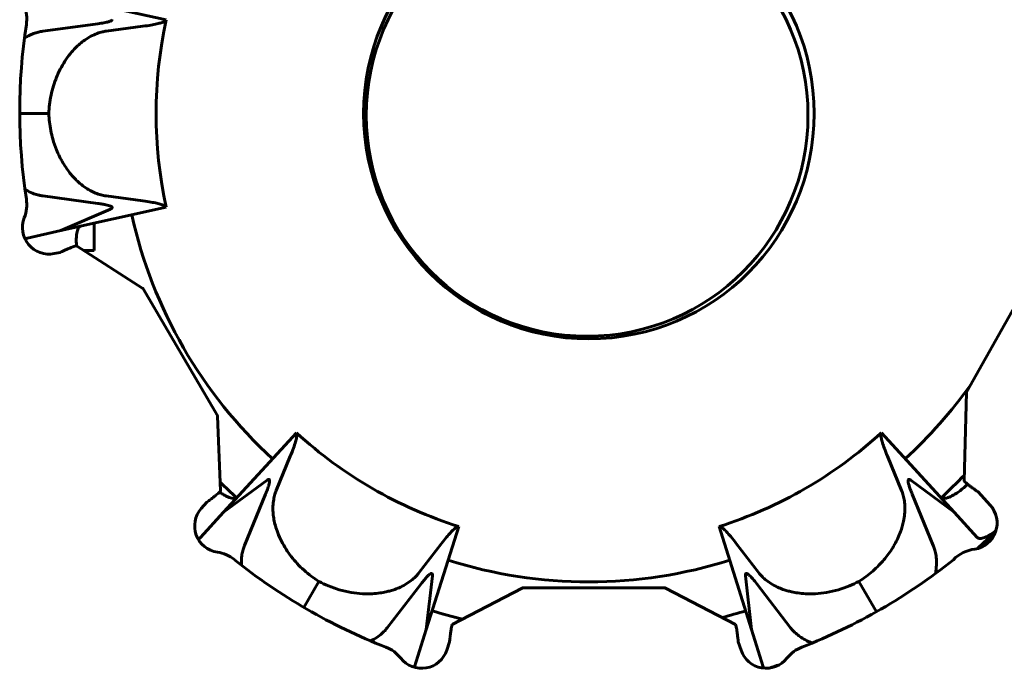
# Model space of a CAD drawing. Header units: millimetres. Extents: x -112 to 98, y -171 to 88.
# Tile 17 of 129: x -68.01 to -62.43, y 2.12 to 5.79. Entities that reach past the tile are written whole.
import ezdxf

# ---------------------------------------------------------------- set-up
doc = ezdxf.new("R2010")
doc.units = ezdxf.units.MM
doc.linetypes.add('K5LT32768', pattern=[0])

msp = doc.modelspace()

# ---------------------------------------------------------------- linework, layer by layer
at = {"color": 150, "linetype": 'K5LT32768', "lineweight": 60, "true_color": 0x0080ff}
for p, q in [((-67.7714, 5.922), (-67.1754, 5.7899)), ((-67.7714, 5.922), (-67.1754, 5.7899)), ((-67.5636, 5.7676), (-67.8743, 5.7258)), ((-67.5636, 5.7676), (-67.8743, 5.7258)), ((-67.3075, 5.7536), (-67.5157, 5.7258)), ((-67.3075, 5.7536), (-67.5157, 5.7258)), ((-67.8405, 5.2596), (-68.0051, 5.2596)), ((-67.8405, 5.2596), (-68.0051, 5.2596)), ((-67.8743, 4.7934), (-67.5636, 4.7516)), ((-67.8743, 4.7934), (-67.5636, 4.7516)), ((-67.3075, 4.7655), (-67.5157, 4.7934)), ((-67.3075, 4.7655), (-67.5157, 4.7934)), ((-67.7714, 4.5971), (-67.1754, 4.7293)), ((-67.7714, 4.5971), (-67.1754, 4.7293)), ((-67.4911, 4.7192), (-67.7714, 4.5971)), ((-67.4911, 4.7192), (-67.7714, 4.5971)), ((-67.5834, 4.6388), (-67.5834, 4.4846)), ((-67.5834, 4.6388), (-67.5834, 4.4846)), ((-67.9601, 4.5553), (-67.7714, 4.5971)), ((-67.9601, 4.5553), (-67.7714, 4.5971)), ((-67.8099, 4.4674), (-67.7764, 4.4743)), ((-67.8099, 4.4674), (-67.7764, 4.4743)), ((-67.6834, 4.5105), (-67.3089, 4.2702)), ((-67.6834, 4.5105), (-67.3089, 4.2702)), ((-67.6431, 4.4846), (-67.6297, 4.4846)), ((-67.6431, 4.4846), (-67.6297, 4.4846)), ((-67.6297, 4.4846), (-67.5834, 4.4846)), ((-67.6297, 4.4846), (-67.5834, 4.4846)), ((-66.8839, 3.5476), (-67.3075, 4.2708)), ((-66.8839, 3.5476), (-67.3075, 4.2708)), ((-62.3182, 4.2661), (-62.6466, 3.6833)), ((-62.3182, 4.2661), (-62.6466, 3.6833)), ((-62.6587, 3.1799), (-62.6454, 3.6823)), ((-62.6587, 3.1799), (-62.6454, 3.6823)), ((-66.8853, 3.547), (-66.868, 3.1242)), ((-66.8853, 3.547), (-66.868, 3.1242)), ((-66.4386, 3.4532), (-66.8511, 3.0031)), ((-66.4386, 3.4532), (-66.8511, 3.0031)), ((-62.7156, 3.0031), (-63.1281, 3.4532)), ((-62.7156, 3.0031), (-63.1281, 3.4532)), ((-66.5533, 3.1264), (-66.4733, 3.3206)), ((-66.5533, 3.1264), (-66.4733, 3.3206)), ((-63.0934, 3.3206), (-63.0135, 3.1264)), ((-63.0934, 3.3206), (-63.0135, 3.1264)), ((-66.8511, 3.0031), (-66.6052, 3.1848)), ((-66.8511, 3.0031), (-66.6052, 3.1848)), ((-62.9615, 3.1848), (-62.7156, 3.0031)), ((-62.9615, 3.1848), (-62.7156, 3.0031)), ((-66.6134, 3.1058), (-66.7325, 2.8159)), ((-66.6134, 3.1058), (-66.7325, 2.8159)), ((-62.8342, 2.8159), (-62.9533, 3.1058)), ((-62.8342, 2.8159), (-62.9533, 3.1058)), ((-62.5122, 3.044), (-62.5803, 3.1184)), ((-62.5122, 3.044), (-62.5803, 3.1184)), ((-66.9452, 3.0612), (-66.9772, 3.0251)), ((-66.9452, 3.0612), (-66.9772, 3.0251)), ((-66.8511, 3.0031), (-66.9816, 2.8606)), ((-66.8511, 3.0031), (-66.9816, 2.8606)), ((-62.5851, 2.8606), (-62.7156, 3.0031)), ((-62.5851, 2.8606), (-62.7156, 3.0031)), ((-65.5201, 2.9229), (-65.7037, 2.3406)), ((-65.5201, 2.9229), (-65.7037, 2.3406)), ((-63.863, 2.3406), (-64.0466, 2.9229)), ((-63.863, 2.3406), (-64.0466, 2.9229)), ((-65.6176, 2.8265), (-65.7458, 2.6602)), ((-65.6176, 2.8265), (-65.7458, 2.6602)), ((-63.9491, 2.8265), (-63.8209, 2.6602)), ((-63.9491, 2.8265), (-63.8209, 2.6602)), ((-65.6692, 2.6444), (-65.7037, 2.3406)), ((-65.6692, 2.6444), (-65.7037, 2.3406)), ((-63.863, 2.3406), (-63.8975, 2.6444)), ((-63.863, 2.3406), (-63.8975, 2.6444)), ((-66.312, 2.612), (-66.3969, 2.4648)), ((-66.312, 2.612), (-66.3969, 2.4648)), ((-65.7336, 2.5978), (-65.9251, 2.3497)), ((-65.7336, 2.5978), (-65.9251, 2.3497)), ((-65.5567, 2.3681), (-65.1604, 2.5742)), ((-65.5567, 2.3681), (-65.1604, 2.5742)), ((-64.3498, 2.5757), (-65.1604, 2.5757)), ((-64.3498, 2.5757), (-65.1604, 2.5757)), ((-64.3498, 2.5742), (-63.9535, 2.3681)), ((-64.3498, 2.5742), (-63.9535, 2.3681)), ((-63.8332, 2.5978), (-63.6416, 2.3497)), ((-63.8332, 2.5978), (-63.6416, 2.3497)), ((-63.1557, 2.4404), (-63.2548, 2.612)), ((-63.1557, 2.4404), (-63.2548, 2.612)), ((-65.7703, 2.1293), (-65.7037, 2.3406)), ((-65.7703, 2.1293), (-65.7037, 2.3406)), ((-63.863, 2.3406), (-63.7964, 2.1293)), ((-63.863, 2.3406), (-63.7964, 2.1293)), ((-65.5878, 2.223), (-65.5723, 2.2696)), ((-65.5878, 2.223), (-65.5723, 2.2696)), ((-63.9379, 2.2696), (-63.9224, 2.223)), ((-63.9379, 2.2696), (-63.9224, 2.223)), ((-65.7713, 2.1263), (-65.7703, 2.1293)), ((-65.7713, 2.1263), (-65.7703, 2.1293)), ((-63.7964, 2.1293), (-63.7938, 2.1211)), ((-63.7964, 2.1293), (-63.7938, 2.1211))]:
    msp.add_line(p, q, dxfattribs=at)
msp.add_circle((-64.7834, 5.2596), 1.275, dxfattribs=at)
msp.add_circle((-64.7834, 5.2596), 1.275, dxfattribs=at)
for centre, radius, start, end in [((-64.7934, 5.2496), 1.25, 90, 180), ((-64.7934, 5.2496), 1.25, 90, 180), ((-64.7934, 5.2496), 1.25, 0, 90), ((-64.7934, 5.2496), 1.25, 0, 90), ((-68.1649, 5.7948), 0.2, 351.2427, 21.7868), ((-68.1649, 5.7948), 0.2, 351.2427, 21.7868), ((-64.7551, 5.2696), 3.25, 171.2427, 188.7573), ((-64.7551, 5.2696), 3.25, 171.2427, 188.7573), ((-64.7834, 5.2596), 2.45, 167.5, 192.5), ((-64.7834, 5.2596), 2.45, 167.5, 192.5), ((-64.7934, 5.2496), 1.25, 180, 270), ((-64.7934, 5.2496), 1.25, 180, 270), ((-64.7934, 5.2496), 1.25, 270, 0), ((-64.7934, 5.2496), 1.25, 270, 0), ((-68.1649, 4.7443), 0.2, 338.2132, 8.7573), ((-68.1649, 4.7443), 0.2, 338.2132, 8.7573), ((-64.7834, 5.2596), 2.65, 192.5, 227.5), ((-64.7834, 5.2596), 2.65, 192.5, 227.5), ((-67.8399, 4.6144), 0.15, 158.2132, 281.5347), ((-67.8399, 4.6144), 0.15, 158.2132, 281.5347), ((-64.7834, 5.2596), 2.95, 195.231, 195.4401), ((-64.7834, 5.2596), 2.95, 195.231, 195.4401), ((-64.7834, 5.2596), 2.65, 312.5, 324.5761), ((-64.7834, 5.2596), 2.65, 312.5, 324.5761), ((-64.7834, 5.2596), 2.45, 227.5, 252.5), ((-64.7834, 5.2596), 2.45, 227.5, 252.5), ((-64.7834, 5.2596), 2.45, 287.5, 312.5), ((-64.7834, 5.2596), 2.45, 287.5, 312.5), ((-64.7834, 5.2596), 2.95, 312.5064, 316.0974), ((-64.7834, 5.2596), 2.95, 312.5064, 316.0974), ((-64.7834, 5.2596), 2.95, 224.9811, 227.4936), ((-64.7834, 5.2596), 2.95, 224.9811, 227.4936), ((-66.8649, 2.9257), 0.15, 138.4653, 261.7868), ((-66.8649, 2.9257), 0.15, 138.4653, 261.7868), ((-62.6229, 2.9427), 0.15, 279.143, 42.4646), ((-62.6229, 2.9427), 0.15, 279.143, 42.4646), ((-64.7834, 5.2596), 3.3, 311.7394, 314.259), ((-64.7834, 5.2596), 3.3, 311.7394, 314.259), ((-62.5771, 2.5958), 0.2, 96.2891, 135.8044), ((-62.5771, 2.5958), 0.2, 96.2891, 135.8044), ((-66.9149, 2.5793), 0.2, 51.2427, 81.7868), ((-66.9149, 2.5793), 0.2, 51.2427, 81.7868), ((-64.7551, 5.2696), 3.25, 231.2427, 248.7573), ((-64.7551, 5.2696), 3.25, 231.2427, 248.7573), ((-64.7834, 5.2596), 2.65, 252.5, 287.5), ((-64.7834, 5.2596), 2.65, 252.5, 287.5), ((-64.7551, 5.2696), 3.25, 291.2427, 308.7573), ((-64.7551, 5.2696), 3.25, 291.2427, 308.7573), ((-64.7834, 5.2596), 2.95, 252.5, 255.9506), ((-64.7834, 5.2596), 2.95, 252.5, 255.9506), ((-64.7834, 5.2596), 2.95, 284.8077, 287.5), ((-64.7834, 5.2596), 2.95, 284.8077, 287.5), ((-66.0051, 2.054), 0.2, 38.2249, 68.7649), ((-66.0051, 2.054), 0.2, 38.2249, 68.7649), ((-63.5051, 2.054), 0.2, 111.2427, 141.7868), ((-63.5051, 2.054), 0.2, 111.2427, 141.7868), ((-65.7301, 2.2705), 0.15, 218.2125, 341.5341), ((-65.7301, 2.2705), 0.15, 218.2125, 341.5341), ((-63.7801, 2.2705), 0.15, 198.4653, 321.7868), ((-63.7801, 2.2705), 0.15, 198.4653, 321.7868), ((-64.7834, 5.2596), 3.3, 288.0275, 289.0802), ((-64.7834, 5.2596), 3.3, 288.0275, 289.0802)]:
    msp.add_arc(centre, radius, start, end, dxfattribs=at)
for points, knots in [([(-67.4816, 5.7908), (-67.4816, 5.7905), (-67.4823, 5.7885), (-67.4868, 5.7845), (-67.5017, 5.7788), (-67.5271, 5.773), (-67.5504, 5.7693), (-67.5636, 5.7676)], [0, 0, 0, 0, 0.038436, 0.24542, 0.490392, 0.741911, 1, 1, 1, 1]), ([(-67.4816, 5.7908), (-67.4816, 5.7905), (-67.4823, 5.7885), (-67.4868, 5.7845), (-67.5017, 5.7788), (-67.5271, 5.773), (-67.5504, 5.7693), (-67.5636, 5.7676)], [0, 0, 0, 0, 0.038436, 0.24542, 0.490392, 0.741911, 1, 1, 1, 1]), ([(-67.1754, 5.7899), (-67.1764, 5.787), (-67.1823, 5.7816), (-67.2013, 5.7739), (-67.2279, 5.7669), (-67.2623, 5.7602), (-67.2911, 5.7558), (-67.3075, 5.7536)], [0, 0, 0, 0, 0.224998, 0.430566, 0.616672, 0.799977, 1, 1, 1, 1]), ([(-67.1754, 5.7899), (-67.1764, 5.787), (-67.1823, 5.7816), (-67.2013, 5.7739), (-67.2279, 5.7669), (-67.2623, 5.7602), (-67.2911, 5.7558), (-67.3075, 5.7536)], [0, 0, 0, 0, 0.224998, 0.430566, 0.616672, 0.799977, 1, 1, 1, 1]), ([(-67.9783, 5.6863), (-67.9708, 5.691), (-67.9536, 5.7009), (-67.927, 5.7128), (-67.8997, 5.7213), (-67.8824, 5.7247), (-67.8743, 5.7258)], [0, 0, 0, 0, 0.220222, 0.501474, 0.761712, 1, 1, 1, 1]), ([(-67.9783, 5.6863), (-67.9708, 5.691), (-67.9536, 5.7009), (-67.927, 5.7128), (-67.8997, 5.7213), (-67.8824, 5.7247), (-67.8743, 5.7258)], [0, 0, 0, 0, 0.220222, 0.501474, 0.761712, 1, 1, 1, 1]), ([(-67.5157, 5.7258), (-67.5229, 5.7248), (-67.5396, 5.7217), (-67.5685, 5.713), (-67.6022, 5.698), (-67.6351, 5.6777), (-67.6643, 5.655), (-67.6918, 5.6295), (-67.7208, 5.597), (-67.7498, 5.557), (-67.7758, 5.5121), (-67.7976, 5.4648), (-67.8151, 5.4154), (-67.8284, 5.3638), (-67.837, 5.3116), (-67.8398, 5.2768), (-67.8405, 5.2596)], [0, 0, 0, 0, 0.042219, 0.098184, 0.168192, 0.237995, 0.293549, 0.348723, 0.41724, 0.498871, 0.579701, 0.659886, 0.743225, 0.828779, 0.915572, 1, 1, 1, 1]), ([(-67.5157, 5.7258), (-67.5229, 5.7248), (-67.5396, 5.7217), (-67.5685, 5.713), (-67.6022, 5.698), (-67.6351, 5.6777), (-67.6643, 5.655), (-67.6918, 5.6295), (-67.7208, 5.597), (-67.7498, 5.557), (-67.7758, 5.5121), (-67.7976, 5.4648), (-67.8151, 5.4154), (-67.8284, 5.3638), (-67.837, 5.3116), (-67.8398, 5.2768), (-67.8405, 5.2596)], [0, 0, 0, 0, 0.042219, 0.098184, 0.168192, 0.237995, 0.293549, 0.348723, 0.41724, 0.498871, 0.579701, 0.659886, 0.743225, 0.828779, 0.915572, 1, 1, 1, 1]), ([(-67.8405, 5.2596), (-67.8399, 5.2436), (-67.8374, 5.2115), (-67.8299, 5.1634), (-67.8173, 5.1108), (-67.7963, 5.0491), (-67.7626, 4.9805), (-67.7193, 4.9187), (-67.6768, 4.8744), (-67.6401, 4.8449), (-67.6076, 4.8243), (-67.5757, 4.809), (-67.5451, 4.7987), (-67.5253, 4.7947), (-67.5157, 4.7934)], [0, 0, 0, 0, 0.078811, 0.15736, 0.235657, 0.339243, 0.467706, 0.593218, 0.690237, 0.757394, 0.8225, 0.883682, 0.942832, 1, 1, 1, 1]), ([(-67.8405, 5.2596), (-67.8399, 5.2436), (-67.8374, 5.2115), (-67.8299, 5.1634), (-67.8173, 5.1108), (-67.7963, 5.0491), (-67.7626, 4.9805), (-67.7193, 4.9187), (-67.6768, 4.8744), (-67.6401, 4.8449), (-67.6076, 4.8243), (-67.5757, 4.809), (-67.5451, 4.7987), (-67.5253, 4.7947), (-67.5157, 4.7934)], [0, 0, 0, 0, 0.078811, 0.15736, 0.235657, 0.339243, 0.467706, 0.593218, 0.690237, 0.757394, 0.8225, 0.883682, 0.942832, 1, 1, 1, 1]), ([(-67.8743, 4.7934), (-67.8814, 4.7944), (-67.898, 4.7975), (-67.9267, 4.8061), (-67.9534, 4.8182), (-67.9703, 4.8279), (-67.9754, 4.831)], [0, 0, 0, 0, 0.2119834, 0.4931341, 0.8448135, 1, 1, 1, 1]), ([(-67.8743, 4.7934), (-67.8814, 4.7944), (-67.898, 4.7975), (-67.9267, 4.8061), (-67.9534, 4.8182), (-67.9703, 4.8279), (-67.9754, 4.831)], [0, 0, 0, 0, 0.2119834, 0.4931341, 0.8448135, 1, 1, 1, 1]), ([(-67.5636, 4.7516), (-67.5543, 4.7503), (-67.5375, 4.7478), (-67.5174, 4.744), (-67.5018, 4.7401), (-67.4897, 4.7359), (-67.4833, 4.7319), (-67.4818, 4.7293), (-67.4816, 4.7284)], [0, 0, 0, 0, 0.182551, 0.35321, 0.51205, 0.684577, 0.881794, 1, 1, 1, 1]), ([(-67.5636, 4.7516), (-67.5543, 4.7503), (-67.5375, 4.7478), (-67.5174, 4.744), (-67.5018, 4.7401), (-67.4897, 4.7359), (-67.4833, 4.7319), (-67.4818, 4.7293), (-67.4816, 4.7284)], [0, 0, 0, 0, 0.182551, 0.35321, 0.51205, 0.684577, 0.881794, 1, 1, 1, 1]), ([(-67.1754, 4.7293), (-67.1764, 4.7321), (-67.1824, 4.7376), (-67.2015, 4.7453), (-67.2281, 4.7523), (-67.2625, 4.759), (-67.2912, 4.7633), (-67.3075, 4.7655)], [0, 0, 0, 0, 0.2248, 0.430235, 0.616277, 0.799714, 1, 1, 1, 1]), ([(-67.1754, 4.7293), (-67.1764, 4.7321), (-67.1824, 4.7376), (-67.2015, 4.7453), (-67.2281, 4.7523), (-67.2625, 4.759), (-67.2912, 4.7633), (-67.3075, 4.7655)], [0, 0, 0, 0, 0.2248, 0.430235, 0.616277, 0.799714, 1, 1, 1, 1]), ([(-67.4816, 4.7284), (-67.4815, 4.7281), (-67.4815, 4.7276), (-67.4816, 4.7261), (-67.4828, 4.7241), (-67.4863, 4.7215), (-67.4893, 4.72), (-67.4911, 4.7192)], [0, 0, 0, 0, 0.080138, 0.15286, 0.495011, 0.736339, 1, 1, 1, 1]), ([(-67.4816, 4.7284), (-67.4815, 4.7281), (-67.4815, 4.7276), (-67.4816, 4.7261), (-67.4828, 4.7241), (-67.4863, 4.7215), (-67.4893, 4.72), (-67.4911, 4.7192)], [0, 0, 0, 0, 0.080138, 0.15286, 0.495011, 0.736339, 1, 1, 1, 1]), ([(-67.6605, 4.6217), (-67.663, 4.6212), (-67.6678, 4.6186), (-67.6738, 4.6106), (-67.6786, 4.5987), (-67.6822, 4.5831), (-67.6844, 4.5645), (-67.6849, 4.5501), (-67.6849, 4.5425)], [0, 0, 0, 0, 0.171309, 0.341066, 0.509277, 0.674398, 0.837974, 1, 1, 1, 1]), ([(-67.6605, 4.6217), (-67.663, 4.6212), (-67.6678, 4.6186), (-67.6738, 4.6106), (-67.6786, 4.5987), (-67.6822, 4.5831), (-67.6844, 4.5645), (-67.6849, 4.5501), (-67.6849, 4.5425)], [0, 0, 0, 0, 0.171309, 0.341066, 0.509277, 0.674398, 0.837974, 1, 1, 1, 1]), ([(-67.9726, 4.5445), (-67.9726, 4.5446), (-67.9708, 4.5476), (-67.967, 4.5524), (-67.9625, 4.5548), (-67.9601, 4.5553)], [0, 0, 0, 0, 0.005197, 0.50331, 1, 1, 1, 1]), ([(-67.9726, 4.5445), (-67.9726, 4.5446), (-67.9708, 4.5476), (-67.967, 4.5524), (-67.9625, 4.5548), (-67.9601, 4.5553)], [0, 0, 0, 0, 0.005197, 0.50331, 1, 1, 1, 1]), ([(-67.6849, 4.5425), (-67.6849, 4.5422), (-67.685, 4.5351), (-67.6844, 4.5245), (-67.6832, 4.5135), (-67.6827, 4.51)], [0, 0, 0, 0, 0.0300037, 0.7013178, 1, 1, 1, 1]), ([(-67.6849, 4.5425), (-67.6849, 4.5422), (-67.685, 4.5351), (-67.6844, 4.5245), (-67.6832, 4.5135), (-67.6827, 4.51)], [0, 0, 0, 0, 0.0300037, 0.7013178, 1, 1, 1, 1]), ([(-67.7764, 4.4743), (-67.7725, 4.476), (-67.7635, 4.48), (-67.7484, 4.4867), (-67.7304, 4.4945), (-67.7126, 4.5018), (-67.6982, 4.5072), (-67.6889, 4.5099), (-67.6849, 4.5105), (-67.6836, 4.5105), (-67.6834, 4.5105)], [0, 0, 0, 0, 0.090051, 0.210217, 0.360596, 0.541117, 0.712489, 0.865436, 0.984691, 1, 1, 1, 1]), ([(-67.7764, 4.4743), (-67.7725, 4.476), (-67.7635, 4.48), (-67.7484, 4.4867), (-67.7304, 4.4945), (-67.7126, 4.5018), (-67.6982, 4.5072), (-67.6889, 4.5099), (-67.6849, 4.5105), (-67.6836, 4.5105), (-67.6834, 4.5105)], [0, 0, 0, 0, 0.090051, 0.210217, 0.360596, 0.541117, 0.712489, 0.865436, 0.984691, 1, 1, 1, 1]), ([(-62.6454, 3.6823), (-62.6458, 3.683), (-62.646, 3.6839), (-62.6459, 3.6846), (-62.6457, 3.6849)], [0, 0, 0, 0, 0.619587, 1, 1, 1, 1]), ([(-62.6454, 3.6823), (-62.6458, 3.683), (-62.646, 3.6839), (-62.6459, 3.6846), (-62.6457, 3.6849)], [0, 0, 0, 0, 0.619587, 1, 1, 1, 1]), ([(-66.8849, 3.5493), (-66.8848, 3.5491), (-66.8847, 3.5489), (-66.8847, 3.5482), (-66.885, 3.5476), (-66.8853, 3.547)], [0, 0, 0, 0, 0.341999, 0.443965, 1, 1, 1, 1]), ([(-66.8849, 3.5493), (-66.8848, 3.5491), (-66.8847, 3.5489), (-66.8847, 3.5482), (-66.885, 3.5476), (-66.8853, 3.547)], [0, 0, 0, 0, 0.341999, 0.443965, 1, 1, 1, 1]), ([(-66.4733, 3.3206), (-66.4663, 3.3376), (-66.4547, 3.3674), (-66.4433, 3.4017), (-66.4372, 3.4262), (-66.4358, 3.4377), (-66.4359, 3.4473), (-66.4369, 3.4511), (-66.4386, 3.4532)], [0, 0, 0, 0, 0.223295, 0.427727, 0.613272, 0.788075, 0.797711, 1, 1, 1, 1]), ([(-66.4733, 3.3206), (-66.4663, 3.3376), (-66.4547, 3.3674), (-66.4433, 3.4017), (-66.4372, 3.4262), (-66.4358, 3.4377), (-66.4359, 3.4473), (-66.4369, 3.4511), (-66.4386, 3.4532)], [0, 0, 0, 0, 0.223295, 0.427727, 0.613272, 0.788075, 0.797711, 1, 1, 1, 1]), ([(-63.1281, 3.4532), (-63.13, 3.451), (-63.1309, 3.447), (-63.1308, 3.4363), (-63.1291, 3.4234), (-63.1221, 3.3973), (-63.1107, 3.364), (-63.0999, 3.3364), (-63.0934, 3.3206)], [0, 0, 0, 0, 0.212077, 0.219769, 0.421863, 0.606234, 0.793019, 1, 1, 1, 1]), ([(-63.1281, 3.4532), (-63.13, 3.451), (-63.1309, 3.447), (-63.1308, 3.4363), (-63.1291, 3.4234), (-63.1221, 3.3973), (-63.1107, 3.364), (-63.0999, 3.3364), (-63.0934, 3.3206)], [0, 0, 0, 0, 0.212077, 0.219769, 0.421863, 0.606234, 0.793019, 1, 1, 1, 1]), ([(-66.5925, 3.1885), (-66.5923, 3.1883), (-66.5909, 3.1868), (-66.5903, 3.1841), (-66.5903, 3.1769), (-66.592, 3.166), (-66.5995, 3.1411), (-66.6082, 3.1186), (-66.6134, 3.1058)], [0, 0, 0, 0, 0.031304, 0.233569, 0.234246, 0.476906, 0.732158, 1, 1, 1, 1]), ([(-66.5925, 3.1885), (-66.5923, 3.1883), (-66.5909, 3.1868), (-66.5903, 3.1841), (-66.5903, 3.1769), (-66.592, 3.166), (-66.5995, 3.1411), (-66.6082, 3.1186), (-66.6134, 3.1058)], [0, 0, 0, 0, 0.031304, 0.233569, 0.234246, 0.476906, 0.732158, 1, 1, 1, 1]), ([(-66.6052, 3.1848), (-66.6019, 3.1873), (-66.5984, 3.1891), (-66.5946, 3.1896), (-66.5933, 3.1891), (-66.5925, 3.1885)], [0, 0, 0, 0, 0.54198, 0.685438, 1, 1, 1, 1]), ([(-66.6052, 3.1848), (-66.6019, 3.1873), (-66.5984, 3.1891), (-66.5946, 3.1896), (-66.5933, 3.1891), (-66.5925, 3.1885)], [0, 0, 0, 0, 0.54198, 0.685438, 1, 1, 1, 1]), ([(-62.9533, 3.1058), (-62.9575, 3.1161), (-62.9647, 3.1345), (-62.972, 3.1563), (-62.9757, 3.1714), (-62.9766, 3.1797), (-62.9762, 3.1854), (-62.9753, 3.1876), (-62.9742, 3.1885)], [0, 0, 0, 0, 0.215037, 0.418427, 0.610182, 0.766389, 0.835238, 1, 1, 1, 1]), ([(-62.9533, 3.1058), (-62.9575, 3.1161), (-62.9647, 3.1345), (-62.972, 3.1563), (-62.9757, 3.1714), (-62.9766, 3.1797), (-62.9762, 3.1854), (-62.9753, 3.1876), (-62.9742, 3.1885)], [0, 0, 0, 0, 0.215037, 0.418427, 0.610182, 0.766389, 0.835238, 1, 1, 1, 1]), ([(-62.9742, 3.1885), (-62.9739, 3.1887), (-62.9731, 3.1892), (-62.9711, 3.1897), (-62.9674, 3.1887), (-62.9637, 3.1864), (-62.9615, 3.1848)], [0, 0, 0, 0, 0.120639, 0.314521, 0.640263, 1, 1, 1, 1]), ([(-62.9742, 3.1885), (-62.9739, 3.1887), (-62.9731, 3.1892), (-62.9711, 3.1897), (-62.9674, 3.1887), (-62.9637, 3.1864), (-62.9615, 3.1848)], [0, 0, 0, 0, 0.120639, 0.314521, 0.640263, 1, 1, 1, 1]), ([(-62.5803, 3.1184), (-62.586, 3.1224), (-62.5974, 3.1306), (-62.6137, 3.1424), (-62.6296, 3.1541), (-62.6436, 3.1649), (-62.653, 3.173), (-62.6572, 3.1776), (-62.6584, 3.1794), (-62.6587, 3.1799)], [0, 0, 0, 0, 0.148982, 0.298933, 0.449841, 0.630333, 0.81081, 0.934027, 1, 1, 1, 1]), ([(-62.5803, 3.1184), (-62.586, 3.1224), (-62.5974, 3.1306), (-62.6137, 3.1424), (-62.6296, 3.1541), (-62.6436, 3.1649), (-62.653, 3.173), (-62.6572, 3.1776), (-62.6584, 3.1794), (-62.6587, 3.1799)], [0, 0, 0, 0, 0.148982, 0.298933, 0.449841, 0.630333, 0.81081, 0.934027, 1, 1, 1, 1]), ([(-66.9452, 3.0612), (-66.9418, 3.0637), (-66.935, 3.0688), (-66.925, 3.0763), (-66.9153, 3.0836), (-66.9061, 3.0906), (-66.8966, 3.0979), (-66.8866, 3.106), (-66.8771, 3.114), (-66.8707, 3.1203), (-66.8685, 3.1232), (-66.868, 3.1242)], [0, 0, 0, 0, 0.091982, 0.183372, 0.273807, 0.363293, 0.452062, 0.570007, 0.717397, 0.870581, 1, 1, 1, 1]), ([(-66.9452, 3.0612), (-66.9418, 3.0637), (-66.935, 3.0688), (-66.925, 3.0763), (-66.9153, 3.0836), (-66.9061, 3.0906), (-66.8966, 3.0979), (-66.8866, 3.106), (-66.8771, 3.114), (-66.8707, 3.1203), (-66.8685, 3.1232), (-66.868, 3.1242)], [0, 0, 0, 0, 0.091982, 0.183372, 0.273807, 0.363293, 0.452062, 0.570007, 0.717397, 0.870581, 1, 1, 1, 1]), ([(-66.5533, 3.1264), (-66.556, 3.1197), (-66.5617, 3.1037), (-66.5687, 3.0743), (-66.5715, 3.0471), (-66.5719, 3.02), (-66.5708, 2.9951), (-66.5663, 2.9623), (-66.5579, 2.9258), (-66.5443, 2.8845), (-66.5241, 2.8393), (-66.4983, 2.7943), (-66.4682, 2.7518), (-66.4341, 2.7119), (-66.3961, 2.6747), (-66.3553, 2.6411), (-66.3265, 2.6212), (-66.312, 2.612)], [0, 0, 0, 0, 0.042219, 0.098184, 0.168192, 0.187148, 0.237995, 0.293549, 0.348724, 0.41724, 0.498872, 0.579703, 0.659888, 0.743227, 0.82878, 0.915573, 1, 1, 1, 1]), ([(-66.5533, 3.1264), (-66.556, 3.1197), (-66.5617, 3.1037), (-66.5687, 3.0743), (-66.5715, 3.0471), (-66.5719, 3.02), (-66.5708, 2.9951), (-66.5663, 2.9623), (-66.5579, 2.9258), (-66.5443, 2.8845), (-66.5241, 2.8393), (-66.4983, 2.7943), (-66.4682, 2.7518), (-66.4341, 2.7119), (-66.3961, 2.6747), (-66.3553, 2.6411), (-66.3265, 2.6212), (-66.312, 2.612)], [0, 0, 0, 0, 0.042219, 0.098184, 0.168192, 0.187148, 0.237995, 0.293549, 0.348724, 0.41724, 0.498872, 0.579703, 0.659888, 0.743227, 0.82878, 0.915573, 1, 1, 1, 1]), ([(-63.2548, 2.612), (-63.2412, 2.6206), (-63.2147, 2.6388), (-63.1769, 2.6693), (-63.1376, 2.7065), (-63.0946, 2.7556), (-63.052, 2.8191), (-63.0202, 2.8875), (-63.0031, 2.9464), (-62.9962, 2.991), (-62.9949, 3.0173), (-62.9951, 3.0419), (-62.997, 3.0667), (-63.0033, 3.0983), (-63.0098, 3.1174), (-63.0135, 3.1264)], [0, 0, 0, 0, 0.078811, 0.15736, 0.235657, 0.339243, 0.467706, 0.593218, 0.690237, 0.757394, 0.812708, 0.8225, 0.883683, 0.942832, 1, 1, 1, 1]), ([(-63.2548, 2.612), (-63.2412, 2.6206), (-63.2147, 2.6388), (-63.1769, 2.6693), (-63.1376, 2.7065), (-63.0946, 2.7556), (-63.052, 2.8191), (-63.0202, 2.8875), (-63.0031, 2.9464), (-62.9962, 2.991), (-62.9949, 3.0173), (-62.9951, 3.0419), (-62.997, 3.0667), (-63.0033, 3.0983), (-63.0098, 3.1174), (-63.0135, 3.1264)], [0, 0, 0, 0, 0.078811, 0.15736, 0.235657, 0.339243, 0.467706, 0.593218, 0.690237, 0.757394, 0.812708, 0.8225, 0.883683, 0.942832, 1, 1, 1, 1]), ([(-62.7116, 3.1053), (-62.7072, 3.1078), (-62.6962, 3.1147), (-62.6746, 3.1307), (-62.6548, 3.1481), (-62.6419, 3.1603), (-62.6399, 3.1622)], [0, 0, 0, 0, 0.196756, 0.492737, 0.922197, 1, 1, 1, 1]), ([(-62.7116, 3.1053), (-62.7072, 3.1078), (-62.6962, 3.1147), (-62.6746, 3.1307), (-62.6548, 3.1481), (-62.6419, 3.1603), (-62.6399, 3.1622)], [0, 0, 0, 0, 0.196756, 0.492737, 0.922197, 1, 1, 1, 1]), ([(-66.7743, 3.0868), (-66.7761, 3.0849), (-66.7805, 3.0822), (-66.7871, 3.0813), (-66.7946, 3.0814), (-66.8037, 3.0827), (-66.8189, 3.0875), (-66.8361, 3.0949), (-66.8487, 3.1016), (-66.8552, 3.1053)], [0, 0, 0, 0, 0.171082, 0.320884, 0.340689, 0.508825, 0.674022, 0.837748, 1, 1, 1, 1]), ([(-66.7743, 3.0868), (-66.7761, 3.0849), (-66.7805, 3.0822), (-66.7871, 3.0813), (-66.7946, 3.0814), (-66.8037, 3.0827), (-66.8189, 3.0875), (-66.8361, 3.0949), (-66.8487, 3.1016), (-66.8552, 3.1053)], [0, 0, 0, 0, 0.171082, 0.320884, 0.340689, 0.508825, 0.674022, 0.837748, 1, 1, 1, 1]), ([(-62.7116, 3.1053), (-62.7152, 3.1032), (-62.7234, 3.0987), (-62.7368, 3.0922), (-62.752, 3.086), (-62.7658, 3.0821), (-62.7744, 3.0813), (-62.7814, 3.0815), (-62.7872, 3.0827), (-62.791, 3.0853), (-62.7924, 3.0868)], [0, 0, 0, 0, 0.089844, 0.209355, 0.359235, 0.53904, 0.679235, 0.710093, 0.863687, 1, 1, 1, 1]), ([(-62.7116, 3.1053), (-62.7152, 3.1032), (-62.7234, 3.0987), (-62.7368, 3.0922), (-62.752, 3.086), (-62.7658, 3.0821), (-62.7744, 3.0813), (-62.7814, 3.0815), (-62.7872, 3.0827), (-62.791, 3.0853), (-62.7924, 3.0868)], [0, 0, 0, 0, 0.089844, 0.209355, 0.359235, 0.53904, 0.679235, 0.710093, 0.863687, 1, 1, 1, 1]), ([(-65.5201, 2.9229), (-65.5205, 2.923), (-65.5237, 2.9232), (-65.5317, 2.9203), (-65.5471, 2.9083), (-65.5664, 2.8887), (-65.5894, 2.8623), (-65.6075, 2.8396), (-65.6176, 2.8265)], [0, 0, 0, 0, 0.031508, 0.2248, 0.430235, 0.616277, 0.799714, 1, 1, 1, 1]), ([(-65.5201, 2.9229), (-65.5205, 2.923), (-65.5237, 2.9232), (-65.5317, 2.9203), (-65.5471, 2.9083), (-65.5664, 2.8887), (-65.5894, 2.8623), (-65.6075, 2.8396), (-65.6176, 2.8265)], [0, 0, 0, 0, 0.031508, 0.2248, 0.430235, 0.616277, 0.799714, 1, 1, 1, 1]), ([(-63.9491, 2.8265), (-63.9604, 2.8411), (-63.9803, 2.866), (-64.0044, 2.8931), (-64.0228, 2.911), (-64.0363, 2.9209), (-64.0434, 2.9232), (-64.0462, 2.923), (-64.0466, 2.9229)], [0, 0, 0, 0, 0.223295, 0.427726, 0.613272, 0.797711, 0.968519, 1, 1, 1, 1]), ([(-63.9491, 2.8265), (-63.9604, 2.8411), (-63.9803, 2.866), (-64.0044, 2.8931), (-64.0228, 2.911), (-64.0363, 2.9209), (-64.0434, 2.9232), (-64.0462, 2.923), (-64.0466, 2.9229)], [0, 0, 0, 0, 0.223295, 0.427726, 0.613272, 0.797711, 0.968519, 1, 1, 1, 1]), ([(-62.5435, 2.8605), (-62.5408, 2.8614), (-62.5345, 2.864), (-62.523, 2.8698), (-62.507, 2.8798), (-62.4916, 2.8914), (-62.4812, 2.9), (-62.4784, 2.9023)], [0, 0, 0, 0, 0.143196, 0.333681, 0.571662, 0.886726, 1, 1, 1, 1]), ([(-62.5435, 2.8605), (-62.5408, 2.8614), (-62.5345, 2.864), (-62.523, 2.8698), (-62.507, 2.8798), (-62.4916, 2.8914), (-62.4812, 2.9), (-62.4784, 2.9023)], [0, 0, 0, 0, 0.143196, 0.333681, 0.571662, 0.886726, 1, 1, 1, 1]), ([(-66.9973, 2.8551), (-66.9945, 2.8551), (-66.9882, 2.8558), (-66.9836, 2.8584), (-66.9816, 2.8606)], [0, 0, 0, 0, 0.388429, 1, 1, 1, 1]), ([(-66.9973, 2.8551), (-66.9945, 2.8551), (-66.9882, 2.8558), (-66.9836, 2.8584), (-66.9816, 2.8606)], [0, 0, 0, 0, 0.388429, 1, 1, 1, 1]), ([(-62.5851, 2.8606), (-62.5817, 2.8569), (-62.5765, 2.8551), (-62.5625, 2.8551), (-62.5539, 2.8569), (-62.5435, 2.8605)], [0, 0, 0, 0, 0.501281, 0.503318, 1, 1, 1, 1]), ([(-62.5851, 2.8606), (-62.5817, 2.8569), (-62.5765, 2.8551), (-62.5625, 2.8551), (-62.5539, 2.8569), (-62.5435, 2.8605)], [0, 0, 0, 0, 0.501281, 0.503318, 1, 1, 1, 1]), ([(-66.7503, 2.7041), (-66.7505, 2.7088), (-66.7507, 2.7182), (-66.7502, 2.7386), (-66.7476, 2.7637), (-66.7414, 2.7916), (-66.7357, 2.8083), (-66.7325, 2.8159)], [0, 0, 0, 0, 0.114983, 0.232851, 0.509548, 0.765571, 1, 1, 1, 1]), ([(-66.7503, 2.7041), (-66.7505, 2.7088), (-66.7507, 2.7182), (-66.7502, 2.7386), (-66.7476, 2.7637), (-66.7414, 2.7916), (-66.7357, 2.8083), (-66.7325, 2.8159)], [0, 0, 0, 0, 0.114983, 0.232851, 0.509548, 0.765571, 1, 1, 1, 1]), ([(-62.8342, 2.8159), (-62.8315, 2.8092), (-62.8258, 2.7933), (-62.819, 2.7641), (-62.8164, 2.7377), (-62.816, 2.7109), (-62.8171, 2.6875), (-62.82, 2.667), (-62.8217, 2.6572)], [0, 0, 0, 0, 0.147111, 0.342221, 0.586277, 0.642502, 0.829681, 1, 1, 1, 1]), ([(-62.8342, 2.8159), (-62.8315, 2.8092), (-62.8258, 2.7933), (-62.819, 2.7641), (-62.8164, 2.7377), (-62.816, 2.7109), (-62.8171, 2.6875), (-62.82, 2.667), (-62.8217, 2.6572)], [0, 0, 0, 0, 0.147111, 0.342221, 0.586277, 0.642502, 0.829681, 1, 1, 1, 1]), ([(-65.7458, 2.6602), (-65.7502, 2.6545), (-65.7613, 2.6416), (-65.7832, 2.6208), (-65.8131, 2.5992), (-65.8471, 2.5809), (-65.8787, 2.568), (-65.9062, 2.5592), (-65.9342, 2.5522), (-65.9683, 2.546), (-66.0035, 2.5427), (-66.0368, 2.5418), (-66.0769, 2.5429), (-66.1309, 2.5489), (-66.1956, 2.5638), (-66.2568, 2.5852), (-66.2944, 2.6028), (-66.312, 2.612)], [0, 0, 0, 0, 0.042217, 0.098173, 0.168165, 0.237944, 0.29347, 0.334886, 0.376171, 0.430624, 0.498027, 0.54139, 0.586273, 0.685856, 0.796831, 0.902808, 1, 1, 1, 1]), ([(-65.7458, 2.6602), (-65.7502, 2.6545), (-65.7613, 2.6416), (-65.7832, 2.6208), (-65.8131, 2.5992), (-65.8471, 2.5809), (-65.8787, 2.568), (-65.9062, 2.5592), (-65.9342, 2.5522), (-65.9683, 2.546), (-66.0035, 2.5427), (-66.0368, 2.5418), (-66.0769, 2.5429), (-66.1309, 2.5489), (-66.1956, 2.5638), (-66.2568, 2.5852), (-66.2944, 2.6028), (-66.312, 2.612)], [0, 0, 0, 0, 0.042217, 0.098173, 0.168165, 0.237944, 0.29347, 0.334886, 0.376171, 0.430624, 0.498027, 0.54139, 0.586273, 0.685856, 0.796831, 0.902808, 1, 1, 1, 1]), ([(-65.7336, 2.5978), (-65.7267, 2.6067), (-65.714, 2.6226), (-65.6979, 2.6407), (-65.6844, 2.6532), (-65.6773, 2.6572), (-65.6738, 2.6576), (-65.6729, 2.6574), (-65.6724, 2.6573)], [0, 0, 0, 0, 0.21647, 0.432577, 0.648322, 0.896675, 0.941871, 1, 1, 1, 1]), ([(-65.7336, 2.5978), (-65.7267, 2.6067), (-65.714, 2.6226), (-65.6979, 2.6407), (-65.6844, 2.6532), (-65.6773, 2.6572), (-65.6738, 2.6576), (-65.6729, 2.6574), (-65.6724, 2.6573)], [0, 0, 0, 0, 0.21647, 0.432577, 0.648322, 0.896675, 0.941871, 1, 1, 1, 1]), ([(-65.6724, 2.6573), (-65.6713, 2.6569), (-65.6696, 2.6551), (-65.6688, 2.6504), (-65.669, 2.6461), (-65.6692, 2.6444)], [0, 0, 0, 0, 0.370361, 0.77675, 1, 1, 1, 1]), ([(-65.6724, 2.6573), (-65.6713, 2.6569), (-65.6696, 2.6551), (-65.6688, 2.6504), (-65.669, 2.6461), (-65.6692, 2.6444)], [0, 0, 0, 0, 0.370361, 0.77675, 1, 1, 1, 1]), ([(-63.8975, 2.6444), (-63.8977, 2.6461), (-63.8979, 2.6498), (-63.8973, 2.6548), (-63.8957, 2.6568), (-63.8943, 2.6573)], [0, 0, 0, 0, 0.223173, 0.545312, 1, 1, 1, 1]), ([(-63.8975, 2.6444), (-63.8977, 2.6461), (-63.8979, 2.6498), (-63.8973, 2.6548), (-63.8957, 2.6568), (-63.8943, 2.6573)], [0, 0, 0, 0, 0.223173, 0.545312, 1, 1, 1, 1]), ([(-63.8943, 2.6573), (-63.894, 2.6573), (-63.8936, 2.6575), (-63.8914, 2.6576), (-63.886, 2.6557), (-63.8742, 2.6462), (-63.8565, 2.6271), (-63.8415, 2.6086), (-63.8332, 2.5978)], [0, 0, 0, 0, 0.034291, 0.05813, 0.239466, 0.483946, 0.737453, 1, 1, 1, 1]), ([(-63.8943, 2.6573), (-63.894, 2.6573), (-63.8936, 2.6575), (-63.8914, 2.6576), (-63.886, 2.6557), (-63.8742, 2.6462), (-63.8565, 2.6271), (-63.8415, 2.6086), (-63.8332, 2.5978)], [0, 0, 0, 0, 0.034291, 0.05813, 0.239466, 0.483946, 0.737453, 1, 1, 1, 1]), ([(-63.8209, 2.6602), (-63.8165, 2.6545), (-63.8055, 2.6416), (-63.7835, 2.6208), (-63.7537, 2.5992), (-63.7196, 2.5809), (-63.688, 2.568), (-63.6605, 2.5592), (-63.6325, 2.5522), (-63.5984, 2.546), (-63.5632, 2.5427), (-63.5299, 2.5418), (-63.4898, 2.5429), (-63.4359, 2.5489), (-63.3712, 2.5638), (-63.31, 2.5852), (-63.2723, 2.6028), (-63.2548, 2.612)], [0, 0, 0, 0, 0.042209, 0.098156, 0.168139, 0.237911, 0.293434, 0.33485, 0.376135, 0.43059, 0.497997, 0.541379, 0.586248, 0.685836, 0.796817, 0.9028, 1, 1, 1, 1]), ([(-63.8209, 2.6602), (-63.8165, 2.6545), (-63.8055, 2.6416), (-63.7835, 2.6208), (-63.7537, 2.5992), (-63.7196, 2.5809), (-63.688, 2.568), (-63.6605, 2.5592), (-63.6325, 2.5522), (-63.5984, 2.546), (-63.5632, 2.5427), (-63.5299, 2.5418), (-63.4898, 2.5429), (-63.4359, 2.5489), (-63.3712, 2.5638), (-63.31, 2.5852), (-63.2723, 2.6028), (-63.2548, 2.612)], [0, 0, 0, 0, 0.042209, 0.098156, 0.168139, 0.237911, 0.293434, 0.33485, 0.376135, 0.43059, 0.497997, 0.541379, 0.586248, 0.685836, 0.796817, 0.9028, 1, 1, 1, 1]), ([(-64.3518, 2.5757), (-64.3515, 2.5757), (-64.3508, 2.5755), (-64.3502, 2.5747), (-64.3498, 2.5742)], [0, 0, 0, 0, 0.441217, 1, 1, 1, 1]), ([(-64.3518, 2.5757), (-64.3515, 2.5757), (-64.3508, 2.5755), (-64.3502, 2.5747), (-64.3498, 2.5742)], [0, 0, 0, 0, 0.441217, 1, 1, 1, 1]), ([(-65.9251, 2.3497), (-65.9295, 2.344), (-65.9405, 2.3312), (-65.9623, 2.3106), (-65.9892, 2.2913), (-66.0099, 2.2799), (-66.019, 2.2754)], [0, 0, 0, 0, 0.192149, 0.446977, 0.765704, 1, 1, 1, 1]), ([(-65.9251, 2.3497), (-65.9295, 2.344), (-65.9405, 2.3312), (-65.9623, 2.3106), (-65.9892, 2.2913), (-66.0099, 2.2799), (-66.019, 2.2754)], [0, 0, 0, 0, 0.192149, 0.446977, 0.765704, 1, 1, 1, 1]), ([(-65.5723, 2.2696), (-65.5715, 2.2765), (-65.5699, 2.2904), (-65.5676, 2.3105), (-65.5651, 2.33), (-65.5625, 2.3475), (-65.56, 2.3596), (-65.5581, 2.3656), (-65.5571, 2.3675), (-65.5567, 2.3681)], [0, 0, 0, 0, 0.148997, 0.298957, 0.449866, 0.630363, 0.810846, 0.934053, 1, 1, 1, 1]), ([(-65.5723, 2.2696), (-65.5715, 2.2765), (-65.5699, 2.2904), (-65.5676, 2.3105), (-65.5651, 2.33), (-65.5625, 2.3475), (-65.56, 2.3596), (-65.5581, 2.3656), (-65.5571, 2.3675), (-65.5567, 2.3681)], [0, 0, 0, 0, 0.148997, 0.298957, 0.449866, 0.630363, 0.810846, 0.934053, 1, 1, 1, 1]), ([(-63.9379, 2.2696), (-63.9384, 2.2738), (-63.9393, 2.2822), (-63.9408, 2.2946), (-63.9422, 2.3067), (-63.9437, 2.3194), (-63.9456, 2.3335), (-63.9478, 2.3476), (-63.95, 2.3584), (-63.9519, 2.3649), (-63.953, 2.3673), (-63.9535, 2.3681)], [0, 0, 0, 0, 0.091989, 0.183387, 0.273828, 0.363321, 0.481578, 0.628973, 0.778009, 0.901687, 1, 1, 1, 1]), ([(-63.9379, 2.2696), (-63.9384, 2.2738), (-63.9393, 2.2822), (-63.9408, 2.2946), (-63.9422, 2.3067), (-63.9437, 2.3194), (-63.9456, 2.3335), (-63.9478, 2.3476), (-63.95, 2.3584), (-63.9519, 2.3649), (-63.953, 2.3673), (-63.9535, 2.3681)], [0, 0, 0, 0, 0.091989, 0.183387, 0.273828, 0.363321, 0.481578, 0.628973, 0.778009, 0.901687, 1, 1, 1, 1]), ([(-63.5203, 2.2633), (-63.5303, 2.2672), (-63.5522, 2.2769), (-63.5816, 2.2939), (-63.6071, 2.3132), (-63.6265, 2.3315), (-63.6371, 2.3438), (-63.6416, 2.3497)], [0, 0, 0, 0, 0.195929, 0.444095, 0.65012, 0.835542, 1, 1, 1, 1]), ([(-63.5203, 2.2633), (-63.5303, 2.2672), (-63.5522, 2.2769), (-63.5816, 2.2939), (-63.6071, 2.3132), (-63.6265, 2.3315), (-63.6371, 2.3438), (-63.6416, 2.3497)], [0, 0, 0, 0, 0.195929, 0.444095, 0.65012, 0.835542, 1, 1, 1, 1])]:
    msp.add_open_spline(points, degree=3, knots=knots, dxfattribs=at)
for points in [[(-67.3089, 4.2702), (-67.3077, 4.2701), (-67.3069, 4.2697), (-67.3065, 4.2691)], [(-67.3089, 4.2702), (-67.3077, 4.2701), (-67.3069, 4.2697), (-67.3065, 4.2691)], [(-66.8552, 3.1053), (-66.8612, 3.1087), (-66.8674, 3.1127), (-66.8738, 3.1173)], [(-66.8552, 3.1053), (-66.8612, 3.1087), (-66.8674, 3.1127), (-66.8738, 3.1173)], [(-65.1604, 2.5742), (-65.1597, 2.5752), (-65.1591, 2.5757), (-65.1584, 2.5757)], [(-65.1604, 2.5742), (-65.1597, 2.5752), (-65.1591, 2.5757), (-65.1584, 2.5757)]]:
    msp.add_open_spline(points, degree=3, dxfattribs=at)

doc.saveas('drawing.dxf')
